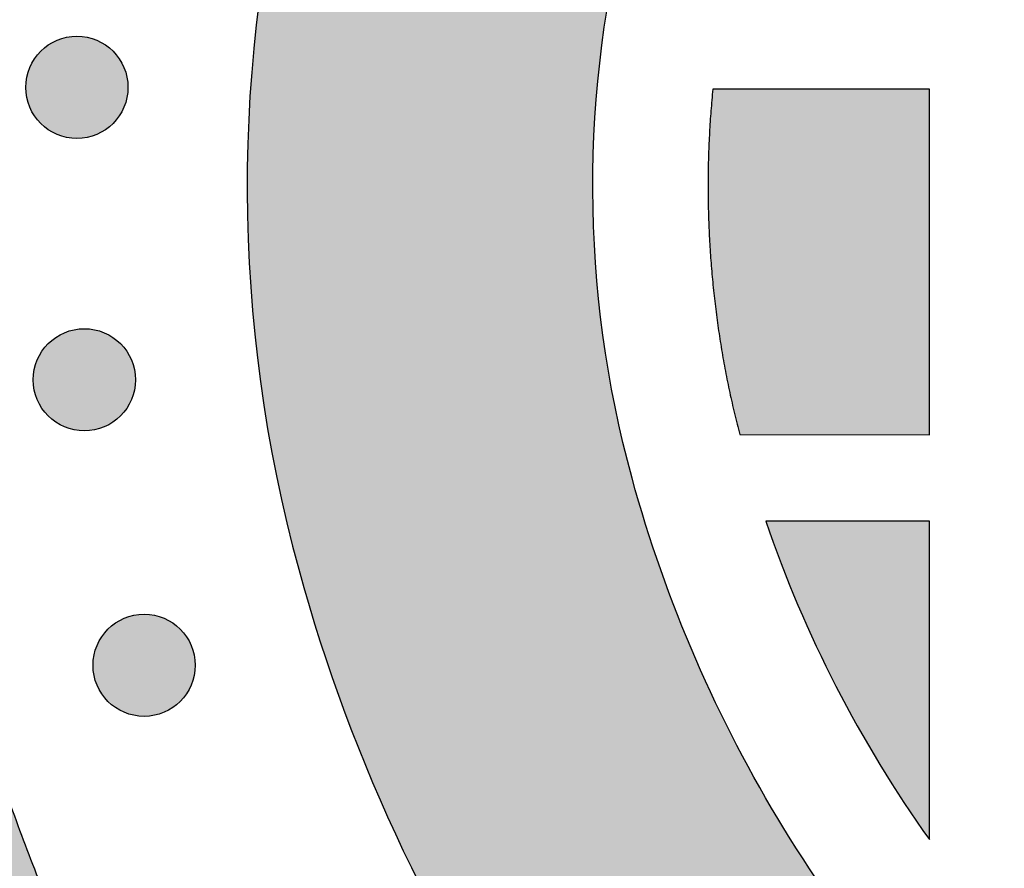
# Model space of a CAD drawing. Header units: millimetres. Extents: x -3873 to -97, y 912 to 4165.
# Tile 162 of 256: x -3107 to -3072, y 1009 to 1038. Entities that reach past the tile are written whole.
import ezdxf

# ---------------------------------------------------------------- set-up
doc = ezdxf.new("R2010")
doc.units = ezdxf.units.MM
doc.layers.add('pattern', color=7, linetype='Continuous', true_color=0x000000)

msp = doc.modelspace()

# ---------------------------------------------------------------- hatches: boundary and pattern name
at = {"layer": 'pattern'}
for points in [[(-3066.987, 1097.955), (-3080.852, 1103.702), (-3082.423, 1102.656), (-3083.976, 1101.581), (-3085.511, 1100.476), (-3087.026, 1099.343), (-3088.522, 1098.181), (-3089.997, 1096.992), (-3091.451, 1095.776), (-3092.882, 1094.533), (-3094.29, 1093.264), (-3095.675, 1091.97), (-3097.036, 1090.651), (-3098.371, 1089.309), (-3099.681, 1087.943), (-3100.965, 1086.555), (-3102.222, 1085.145), (-3103.452, 1083.714), (-3104.891, 1081.96), (-3106.285, 1080.163), (-3107.633, 1078.323), (-3108.931, 1076.444), (-3110.179, 1074.527), (-3111.375, 1072.574), (-3112.518, 1070.587), (-3113.605, 1068.568), (-3114.637, 1066.52), (-3115.61, 1064.445), (-3116.526, 1062.345), (-3117.382, 1060.224), (-3118.178, 1058.083), (-3118.913, 1055.925), (-3119.587, 1053.752), (-3120.2, 1051.568), (-3120.785, 1049.212), (-3121.294, 1046.83), (-3121.727, 1044.424), (-3122.081, 1041.999), (-3122.356, 1039.558), (-3122.551, 1037.105), (-3122.664, 1034.645), (-3122.696, 1032.18), (-3122.646, 1029.716), (-3122.515, 1027.257), (-3122.302, 1024.805), (-3122.01, 1022.367), (-3121.637, 1019.944), (-3121.187, 1017.541), (-3120.66, 1015.163), (-3120.058, 1012.811), (-3119.51, 1010.901), (-3118.916, 1009.001), (-3118.275, 1007.112), (-3117.588, 1005.237), (-3116.856, 1003.376), (-3116.077, 1001.532), (-3115.255, 999.706), (-3114.388, 997.9), (-3113.477, 996.116), (-3112.524, 994.354), (-3111.53, 992.617), (-3110.494, 990.907), (-3109.419, 989.223), (-3108.306, 987.568), (-3107.155, 985.944), (-3105.968, 984.35), (-3104.662, 983.751), (-3103.339, 983.183), (-3102, 982.646), (-3100.646, 982.142), (-3099.279, 981.671), (-3097.899, 981.233), (-3096.508, 980.829), (-3095.107, 980.459), (-3093.697, 980.124), (-3092.28, 979.824), (-3090.857, 979.559), (-3089.429, 979.329), (-3087.997, 979.135), (-3086.564, 978.976), (-3085.129, 978.853), (-3083.695, 978.765), (-3084.79, 979.637), (-3085.87, 980.533), (-3086.936, 981.453), (-3087.986, 982.396), (-3089.019, 983.362), (-3090.035, 984.351), (-3091.033, 985.362), (-3092.013, 986.394), (-3092.973, 987.448), (-3093.913, 988.523), (-3094.832, 989.617), (-3095.73, 990.731), (-3096.606, 991.864), (-3097.46, 993.015), (-3098.29, 994.183), (-3099.097, 995.368), (-3099.88, 996.569), (-3100.638, 997.786), (-3101.371, 999.017), (-3102.079, 1000.262), (-3102.761, 1001.52), (-3103.416, 1002.79), (-3104.046, 1004.071), (-3104.648, 1005.363), (-3105.224, 1006.665), (-3105.772, 1007.976), (-3106.293, 1009.294), (-3106.786, 1010.62), (-3107.252, 1011.952), (-3107.69, 1013.29), (-3108.1, 1014.632), (-3108.483, 1015.978), (-3108.988, 1017.951), (-3109.43, 1019.946), (-3109.808, 1021.961), (-3110.12, 1023.993), (-3110.366, 1026.038), (-3110.544, 1028.095), (-3110.654, 1030.158), (-3110.696, 1032.224), (-3110.669, 1034.291), (-3110.574, 1036.355), (-3110.411, 1038.412), (-3110.181, 1040.46), (-3109.883, 1042.494), (-3109.52, 1044.512), (-3109.093, 1046.51), (-3108.602, 1048.486), (-3108.078, 1050.354), (-3107.502, 1052.212), (-3106.873, 1054.057), (-3106.192, 1055.888), (-3105.46, 1057.702), (-3104.678, 1059.498), (-3103.845, 1061.272), (-3102.963, 1063.023), (-3102.033, 1064.75), (-3101.056, 1066.449), (-3100.033, 1068.119), (-3098.966, 1069.759), (-3097.855, 1071.366), (-3096.703, 1072.939), (-3095.511, 1074.476), (-3094.28, 1075.975), (-3092.847, 1077.634), (-3091.371, 1079.261), (-3089.853, 1080.856), (-3088.296, 1082.415), (-3086.7, 1083.939), (-3085.066, 1085.425), (-3083.397, 1086.872), (-3081.692, 1088.279), (-3079.954, 1089.645), (-3078.184, 1090.968), (-3076.384, 1092.247), (-3074.555, 1093.482), (-3072.699, 1094.67), (-3070.818, 1095.813), (-3068.913, 1096.908)], [(-3073.23, 985.977), (-3071.594, 999.928), (-3072.198, 1000.486), (-3072.793, 1001.055), (-3073.379, 1001.636), (-3073.957, 1002.228), (-3074.525, 1002.832), (-3075.083, 1003.447), (-3075.631, 1004.072), (-3076.168, 1004.708), (-3076.695, 1005.354), (-3077.211, 1006.01), (-3077.716, 1006.676), (-3078.209, 1007.351), (-3078.69, 1008.035), (-3079.159, 1008.729), (-3079.616, 1009.43), (-3080.061, 1010.14), (-3080.493, 1010.858), (-3080.911, 1011.583), (-3081.317, 1012.315), (-3081.709, 1013.054), (-3082.088, 1013.799), (-3082.454, 1014.55), (-3082.805, 1015.307), (-3083.143, 1016.07), (-3083.466, 1016.837), (-3083.776, 1017.609), (-3084.071, 1018.384), (-3084.353, 1019.164), (-3084.619, 1019.947), (-3084.872, 1020.733), (-3085.11, 1021.521), (-3085.334, 1022.312), (-3085.645, 1023.526), (-3085.917, 1024.754), (-3086.15, 1025.995), (-3086.342, 1027.245), (-3086.493, 1028.505), (-3086.602, 1029.77), (-3086.67, 1031.04), (-3086.696, 1032.312), (-3086.679, 1033.584), (-3086.621, 1034.855), (-3086.521, 1036.121), (-3086.379, 1037.381), (-3086.196, 1038.634), (-3085.972, 1039.876), (-3085.709, 1041.106), (-3085.407, 1042.322), (-3085.061, 1043.557), (-3084.68, 1044.785), (-3084.264, 1046.006), (-3083.814, 1047.216), (-3083.33, 1048.416), (-3082.812, 1049.603), (-3082.262, 1050.776), (-3081.679, 1051.934), (-3081.064, 1053.076), (-3080.418, 1054.199), (-3079.741, 1055.304), (-3079.036, 1056.388), (-3078.301, 1057.451), (-3077.539, 1058.49), (-3076.751, 1059.507), (-3075.937, 1060.498), (-3074.701, 1061.924), (-3073.421, 1063.318), (-3072.1, 1064.678), (-3070.739, 1066.004), (-3069.339, 1067.294), (-3067.901, 1068.545), (-3066.428, 1069.756), (-3064.92, 1070.926), (-3063.381, 1072.053), (-3061.811, 1073.135), (-3060.212, 1074.172), (-3058.587, 1075.163), (-3056.937, 1076.107), (-3055.265, 1077.002), (-3053.573, 1077.848), (-3051.862, 1078.644), (-3036.744, 1085.421), (-3051.99, 1091.739), (-3056.775, 1089.593), (-3058.788, 1088.655), (-3060.78, 1087.66), (-3062.748, 1086.606), (-3064.69, 1085.496), (-3066.602, 1084.33), (-3068.484, 1083.109), (-3070.331, 1081.835), (-3072.143, 1080.509), (-3073.917, 1079.132), (-3075.651, 1077.707), (-3077.343, 1076.234), (-3078.991, 1074.717), (-3080.593, 1073.156), (-3082.147, 1071.555), (-3083.653, 1069.914), (-3085.109, 1068.237), (-3086.131, 1066.991), (-3087.121, 1065.715), (-3088.078, 1064.408), (-3089.001, 1063.073), (-3089.887, 1061.712), (-3090.737, 1060.324), (-3091.548, 1058.913), (-3092.321, 1057.479), (-3093.053, 1056.024), (-3093.745, 1054.55), (-3094.395, 1053.059), (-3095.003, 1051.552), (-3095.569, 1050.031), (-3096.091, 1048.499), (-3096.57, 1046.955), (-3097.005, 1045.404), (-3097.401, 1043.808), (-3097.746, 1042.194), (-3098.04, 1040.564), (-3098.28, 1038.92), (-3098.466, 1037.267), (-3098.598, 1035.605), (-3098.674, 1033.938), (-3098.696, 1032.268), (-3098.662, 1030.599), (-3098.573, 1028.932), (-3098.429, 1027.272), (-3098.231, 1025.619), (-3097.979, 1023.978), (-3097.674, 1022.35), (-3097.317, 1020.738), (-3096.908, 1019.145), (-3096.558, 1017.918), (-3096.181, 1016.695), (-3095.775, 1015.476), (-3095.341, 1014.262), (-3094.88, 1013.054), (-3094.39, 1011.854), (-3093.874, 1010.662), (-3093.329, 1009.478), (-3092.758, 1008.305), (-3092.16, 1007.143), (-3091.535, 1005.993), (-3090.884, 1004.855), (-3090.207, 1003.731), (-3089.505, 1002.622), (-3088.778, 1001.528), (-3088.026, 1000.45), (-3087.251, 999.389), (-3086.453, 998.346), (-3085.631, 997.322), (-3084.788, 996.316), (-3083.924, 995.331), (-3083.039, 994.367), (-3082.134, 993.423), (-3081.21, 992.502), (-3080.268, 991.603), (-3079.308, 990.727), (-3078.332, 989.874), (-3077.339, 989.046), (-3076.332, 988.241), (-3075.311, 987.461), (-3074.277, 986.707)], [(-3105.864, 1034.628), (-3105.836, 1034.601), (-3105.807, 1034.574), (-3105.777, 1034.547), (-3105.746, 1034.521), (-3105.714, 1034.495), (-3105.682, 1034.47), (-3105.649, 1034.445), (-3105.615, 1034.421), (-3105.58, 1034.398), (-3105.544, 1034.375), (-3105.507, 1034.353), (-3105.47, 1034.332), (-3105.432, 1034.311), (-3105.393, 1034.291), (-3105.354, 1034.273), (-3105.314, 1034.255), (-3105.273, 1034.238), (-3105.232, 1034.222), (-3105.19, 1034.207), (-3105.147, 1034.192), (-3105.104, 1034.179), (-3105.061, 1034.167), (-3105.017, 1034.156), (-3104.973, 1034.146), (-3104.928, 1034.138), (-3104.883, 1034.13), (-3104.838, 1034.124), (-3104.792, 1034.118), (-3104.747, 1034.114), (-3104.701, 1034.111), (-3104.655, 1034.109), (-3104.609, 1034.109), (-3104.563, 1034.109), (-3104.517, 1034.111), (-3104.472, 1034.114), (-3104.426, 1034.118), (-3104.38, 1034.124), (-3104.335, 1034.13), (-3104.29, 1034.138), (-3104.246, 1034.147), (-3104.201, 1034.156), (-3104.157, 1034.167), (-3104.114, 1034.179), (-3104.071, 1034.192), (-3104.028, 1034.207), (-3103.987, 1034.222), (-3103.945, 1034.238), (-3103.904, 1034.255), (-3103.864, 1034.273), (-3103.825, 1034.292), (-3103.786, 1034.311), (-3103.748, 1034.332), (-3103.711, 1034.353), (-3103.674, 1034.375), (-3103.639, 1034.398), (-3103.604, 1034.421), (-3103.57, 1034.445), (-3103.536, 1034.47), (-3103.504, 1034.495), (-3103.472, 1034.521), (-3103.442, 1034.547), (-3103.412, 1034.574), (-3103.383, 1034.601), (-3103.355, 1034.629), (-3103.327, 1034.657), (-3103.3, 1034.686), (-3103.273, 1034.716), (-3103.247, 1034.746), (-3103.221, 1034.778), (-3103.196, 1034.81), (-3103.171, 1034.844), (-3103.147, 1034.878), (-3103.124, 1034.913), (-3103.101, 1034.949), (-3103.079, 1034.985), (-3103.058, 1035.022), (-3103.037, 1035.06), (-3103.018, 1035.099), (-3102.999, 1035.138), (-3102.981, 1035.179), (-3102.964, 1035.219), (-3102.948, 1035.261), (-3102.933, 1035.303), (-3102.919, 1035.345), (-3102.905, 1035.388), (-3102.893, 1035.432), (-3102.882, 1035.475), (-3102.873, 1035.52), (-3102.864, 1035.564), (-3102.856, 1035.609), (-3102.85, 1035.655), (-3102.844, 1035.7), (-3102.84, 1035.746), (-3102.837, 1035.791), (-3102.836, 1035.837), (-3102.835, 1035.883), (-3102.836, 1035.929), (-3102.837, 1035.975), (-3102.84, 1036.021), (-3102.844, 1036.067), (-3102.85, 1036.112), (-3102.856, 1036.157), (-3102.864, 1036.202), (-3102.873, 1036.247), (-3102.883, 1036.291), (-3102.893, 1036.335), (-3102.906, 1036.379), (-3102.919, 1036.421), (-3102.933, 1036.464), (-3102.948, 1036.506), (-3102.964, 1036.547), (-3102.981, 1036.588), (-3102.999, 1036.628), (-3103.018, 1036.667), (-3103.037, 1036.706), (-3103.058, 1036.744), (-3103.079, 1036.781), (-3103.101, 1036.818), (-3103.124, 1036.854), (-3103.147, 1036.889), (-3103.171, 1036.923), (-3103.196, 1036.956), (-3103.221, 1036.988), (-3103.247, 1037.02), (-3103.273, 1037.051), (-3103.3, 1037.081), (-3103.327, 1037.11), (-3103.355, 1037.138), (-3103.383, 1037.165), (-3103.412, 1037.193), (-3103.442, 1037.219), (-3103.473, 1037.246), (-3103.504, 1037.271), (-3103.537, 1037.296), (-3103.57, 1037.321), (-3103.604, 1037.345), (-3103.639, 1037.369), (-3103.675, 1037.391), (-3103.711, 1037.413), (-3103.748, 1037.435), (-3103.786, 1037.455), (-3103.825, 1037.475), (-3103.865, 1037.494), (-3103.905, 1037.512), (-3103.945, 1037.529), (-3103.987, 1037.545), (-3104.029, 1037.56), (-3104.071, 1037.574), (-3104.114, 1037.587), (-3104.158, 1037.599), (-3104.202, 1037.61), (-3104.246, 1037.62), (-3104.291, 1037.629), (-3104.335, 1037.636), (-3104.381, 1037.643), (-3104.426, 1037.648), (-3104.472, 1037.652), (-3104.518, 1037.655), (-3104.563, 1037.657), (-3104.609, 1037.657), (-3104.655, 1037.657), (-3104.701, 1037.655), (-3104.747, 1037.652), (-3104.793, 1037.648), (-3104.838, 1037.643), (-3104.883, 1037.636), (-3104.928, 1037.629), (-3104.973, 1037.62), (-3105.017, 1037.61), (-3105.061, 1037.599), (-3105.105, 1037.587), (-3105.148, 1037.574), (-3105.19, 1037.56), (-3105.232, 1037.545), (-3105.273, 1037.528), (-3105.314, 1037.511), (-3105.354, 1037.493), (-3105.394, 1037.475), (-3105.432, 1037.455), (-3105.47, 1037.434), (-3105.508, 1037.413), (-3105.544, 1037.391), (-3105.58, 1037.368), (-3105.615, 1037.345), (-3105.649, 1037.321), (-3105.682, 1037.296), (-3105.715, 1037.271), (-3105.746, 1037.245), (-3105.777, 1037.219), (-3105.807, 1037.192), (-3105.836, 1037.165), (-3105.864, 1037.138), (-3105.892, 1037.109), (-3105.919, 1037.08), (-3105.945, 1037.051), (-3105.972, 1037.02), (-3105.997, 1036.988), (-3106.023, 1036.956), (-3106.047, 1036.923), (-3106.071, 1036.888), (-3106.095, 1036.853), (-3106.117, 1036.818), (-3106.139, 1036.781), (-3106.161, 1036.744), (-3106.181, 1036.706), (-3106.201, 1036.667), (-3106.22, 1036.628), (-3106.238, 1036.588), (-3106.255, 1036.547), (-3106.271, 1036.506), (-3106.286, 1036.464), (-3106.3, 1036.421), (-3106.313, 1036.378), (-3106.325, 1036.335), (-3106.336, 1036.291), (-3106.346, 1036.247), (-3106.355, 1036.202), (-3106.362, 1036.157), (-3106.369, 1036.112), (-3106.374, 1036.066), (-3106.378, 1036.021), (-3106.381, 1035.975), (-3106.383, 1035.929), (-3106.384, 1035.883), (-3106.383, 1035.837), (-3106.381, 1035.791), (-3106.378, 1035.745), (-3106.374, 1035.7), (-3106.369, 1035.654), (-3106.362, 1035.609), (-3106.355, 1035.564), (-3106.346, 1035.519), (-3106.336, 1035.475), (-3106.325, 1035.431), (-3106.313, 1035.388), (-3106.3, 1035.345), (-3106.286, 1035.302), (-3106.271, 1035.26), (-3106.255, 1035.219), (-3106.238, 1035.178), (-3106.22, 1035.138), (-3106.201, 1035.099), (-3106.181, 1035.06), (-3106.161, 1035.022), (-3106.139, 1034.985), (-3106.117, 1034.948), (-3106.095, 1034.913), (-3106.071, 1034.878), (-3106.047, 1034.844), (-3106.022, 1034.81), (-3105.997, 1034.778), (-3105.971, 1034.746), (-3105.945, 1034.715), (-3105.918, 1034.686), (-3105.891, 1034.657)], [(-3081.598, 1023.826), (-3075.011, 1023.819), (-3075.012, 1035.819), (-3082.531, 1035.818), (-3082.597, 1035.068), (-3082.646, 1034.316), (-3082.678, 1033.561), (-3082.694, 1032.805), (-3082.694, 1032.049), (-3082.677, 1031.292), (-3082.643, 1030.535), (-3082.592, 1029.779), (-3082.525, 1029.024), (-3082.442, 1028.272), (-3082.342, 1027.521), (-3082.225, 1026.774), (-3082.092, 1026.03), (-3081.943, 1025.291), (-3081.778, 1024.556)], [(-3105.605, 1024.472), (-3105.576, 1024.445), (-3105.547, 1024.418), (-3105.517, 1024.391), (-3105.487, 1024.365), (-3105.455, 1024.339), (-3105.423, 1024.314), (-3105.389, 1024.289), (-3105.355, 1024.265), (-3105.32, 1024.242), (-3105.285, 1024.219), (-3105.248, 1024.197), (-3105.211, 1024.176), (-3105.173, 1024.155), (-3105.134, 1024.135), (-3105.095, 1024.117), (-3105.055, 1024.099), (-3105.014, 1024.082), (-3104.973, 1024.065), (-3104.931, 1024.05), (-3104.888, 1024.036), (-3104.845, 1024.023), (-3104.802, 1024.011), (-3104.758, 1024), (-3104.713, 1023.99), (-3104.669, 1023.982), (-3104.624, 1023.974), (-3104.579, 1023.967), (-3104.533, 1023.962), (-3104.487, 1023.958), (-3104.442, 1023.955), (-3104.396, 1023.953), (-3104.35, 1023.953), (-3104.304, 1023.953), (-3104.258, 1023.955), (-3104.212, 1023.958), (-3104.167, 1023.962), (-3104.121, 1023.968), (-3104.076, 1023.974), (-3104.031, 1023.982), (-3103.986, 1023.99), (-3103.942, 1024), (-3103.898, 1024.011), (-3103.855, 1024.023), (-3103.812, 1024.036), (-3103.769, 1024.05), (-3103.727, 1024.066), (-3103.686, 1024.082), (-3103.645, 1024.099), (-3103.605, 1024.117), (-3103.566, 1024.135), (-3103.527, 1024.155), (-3103.489, 1024.176), (-3103.452, 1024.197), (-3103.415, 1024.219), (-3103.379, 1024.242), (-3103.345, 1024.265), (-3103.31, 1024.289), (-3103.277, 1024.314), (-3103.245, 1024.339), (-3103.213, 1024.365), (-3103.182, 1024.391), (-3103.152, 1024.418), (-3103.123, 1024.445), (-3103.095, 1024.472), (-3103.068, 1024.501), (-3103.041, 1024.53), (-3103.014, 1024.56), (-3102.988, 1024.59), (-3102.962, 1024.622), (-3102.937, 1024.654), (-3102.912, 1024.688), (-3102.888, 1024.722), (-3102.865, 1024.757), (-3102.842, 1024.792), (-3102.82, 1024.829), (-3102.799, 1024.866), (-3102.778, 1024.904), (-3102.758, 1024.943), (-3102.74, 1024.982), (-3102.722, 1025.022), (-3102.705, 1025.063), (-3102.689, 1025.105), (-3102.673, 1025.146), (-3102.659, 1025.189), (-3102.646, 1025.232), (-3102.634, 1025.275), (-3102.623, 1025.319), (-3102.613, 1025.364), (-3102.605, 1025.408), (-3102.597, 1025.453), (-3102.591, 1025.498), (-3102.585, 1025.544), (-3102.581, 1025.59), (-3102.578, 1025.635), (-3102.576, 1025.681), (-3102.576, 1025.727), (-3102.576, 1025.773), (-3102.578, 1025.819), (-3102.581, 1025.865), (-3102.585, 1025.91), (-3102.591, 1025.956), (-3102.597, 1026.001), (-3102.605, 1026.046), (-3102.613, 1026.091), (-3102.623, 1026.135), (-3102.634, 1026.179), (-3102.646, 1026.222), (-3102.659, 1026.265), (-3102.673, 1026.308), (-3102.689, 1026.35), (-3102.705, 1026.391), (-3102.722, 1026.432), (-3102.74, 1026.472), (-3102.759, 1026.511), (-3102.778, 1026.55), (-3102.799, 1026.588), (-3102.82, 1026.625), (-3102.842, 1026.662), (-3102.865, 1026.698), (-3102.888, 1026.732), (-3102.912, 1026.767), (-3102.937, 1026.8), (-3102.962, 1026.832), (-3102.988, 1026.864), (-3103.014, 1026.895), (-3103.041, 1026.925), (-3103.068, 1026.954), (-3103.096, 1026.982), (-3103.124, 1027.009), (-3103.153, 1027.036), (-3103.183, 1027.063), (-3103.213, 1027.089), (-3103.245, 1027.115), (-3103.277, 1027.14), (-3103.311, 1027.165), (-3103.345, 1027.189), (-3103.38, 1027.212), (-3103.415, 1027.235), (-3103.452, 1027.257), (-3103.489, 1027.278), (-3103.527, 1027.299), (-3103.566, 1027.319), (-3103.605, 1027.337), (-3103.645, 1027.355), (-3103.686, 1027.372), (-3103.728, 1027.389), (-3103.769, 1027.404), (-3103.812, 1027.418), (-3103.855, 1027.431), (-3103.898, 1027.443), (-3103.942, 1027.454), (-3103.987, 1027.464), (-3104.031, 1027.472), (-3104.076, 1027.48), (-3104.121, 1027.487), (-3104.167, 1027.492), (-3104.213, 1027.496), (-3104.258, 1027.499), (-3104.304, 1027.501), (-3104.35, 1027.501), (-3104.396, 1027.501), (-3104.442, 1027.499), (-3104.488, 1027.496), (-3104.533, 1027.492), (-3104.579, 1027.486), (-3104.624, 1027.48), (-3104.669, 1027.472), (-3104.714, 1027.464), (-3104.758, 1027.454), (-3104.802, 1027.443), (-3104.845, 1027.431), (-3104.888, 1027.418), (-3104.931, 1027.404), (-3104.973, 1027.388), (-3105.014, 1027.372), (-3105.055, 1027.355), (-3105.095, 1027.337), (-3105.134, 1027.319), (-3105.173, 1027.299), (-3105.211, 1027.278), (-3105.248, 1027.257), (-3105.285, 1027.235), (-3105.321, 1027.212), (-3105.356, 1027.189), (-3105.39, 1027.165), (-3105.423, 1027.14), (-3105.455, 1027.115), (-3105.487, 1027.089), (-3105.518, 1027.063), (-3105.548, 1027.036), (-3105.577, 1027.009), (-3105.605, 1026.982), (-3105.632, 1026.953), (-3105.659, 1026.924), (-3105.686, 1026.894), (-3105.712, 1026.864), (-3105.738, 1026.832), (-3105.763, 1026.8), (-3105.788, 1026.766), (-3105.812, 1026.732), (-3105.835, 1026.697), (-3105.858, 1026.662), (-3105.88, 1026.625), (-3105.902, 1026.588), (-3105.922, 1026.55), (-3105.942, 1026.511), (-3105.96, 1026.472), (-3105.978, 1026.432), (-3105.995, 1026.391), (-3106.012, 1026.349), (-3106.027, 1026.308), (-3106.041, 1026.265), (-3106.054, 1026.222), (-3106.066, 1026.179), (-3106.077, 1026.135), (-3106.087, 1026.09), (-3106.095, 1026.046), (-3106.103, 1026.001), (-3106.11, 1025.956), (-3106.115, 1025.91), (-3106.119, 1025.864), (-3106.122, 1025.819), (-3106.124, 1025.773), (-3106.124, 1025.727), (-3106.124, 1025.681), (-3106.122, 1025.635), (-3106.119, 1025.589), (-3106.115, 1025.544), (-3106.11, 1025.498), (-3106.103, 1025.453), (-3106.095, 1025.408), (-3106.087, 1025.363), (-3106.077, 1025.319), (-3106.066, 1025.275), (-3106.054, 1025.232), (-3106.041, 1025.189), (-3106.027, 1025.146), (-3106.011, 1025.104), (-3105.995, 1025.063), (-3105.978, 1025.022), (-3105.96, 1024.982), (-3105.942, 1024.943), (-3105.922, 1024.904), (-3105.901, 1024.866), (-3105.88, 1024.829), (-3105.858, 1024.792), (-3105.835, 1024.756), (-3105.812, 1024.722), (-3105.788, 1024.687), (-3105.763, 1024.654), (-3105.738, 1024.622), (-3105.712, 1024.59), (-3105.686, 1024.559), (-3105.659, 1024.529), (-3105.632, 1024.5)], [(-3075.012, 1009.758), (-3075.011, 1020.819), (-3080.692, 1020.819), (-3080.434, 1020.085), (-3080.163, 1019.355), (-3079.878, 1018.63), (-3079.579, 1017.91), (-3079.268, 1017.194), (-3078.943, 1016.484), (-3078.605, 1015.78), (-3078.255, 1015.082), (-3077.892, 1014.39), (-3077.516, 1013.705), (-3077.128, 1013.027), (-3076.728, 1012.357), (-3076.316, 1011.695), (-3075.893, 1011.041), (-3075.458, 1010.395)], [(-3103.529, 1014.557), (-3103.501, 1014.53), (-3103.472, 1014.503), (-3103.442, 1014.476), (-3103.411, 1014.45), (-3103.38, 1014.424), (-3103.347, 1014.399), (-3103.314, 1014.374), (-3103.28, 1014.35), (-3103.245, 1014.327), (-3103.209, 1014.304), (-3103.173, 1014.282), (-3103.136, 1014.261), (-3103.098, 1014.24), (-3103.059, 1014.22), (-3103.019, 1014.202), (-3102.979, 1014.184), (-3102.939, 1014.167), (-3102.897, 1014.151), (-3102.855, 1014.135), (-3102.813, 1014.121), (-3102.77, 1014.108), (-3102.726, 1014.096), (-3102.683, 1014.085), (-3102.638, 1014.075), (-3102.594, 1014.067), (-3102.549, 1014.059), (-3102.503, 1014.053), (-3102.458, 1014.047), (-3102.412, 1014.043), (-3102.366, 1014.04), (-3102.321, 1014.038), (-3102.275, 1014.038), (-3102.229, 1014.038), (-3102.183, 1014.04), (-3102.137, 1014.043), (-3102.091, 1014.047), (-3102.046, 1014.053), (-3102.001, 1014.059), (-3101.956, 1014.067), (-3101.911, 1014.075), (-3101.867, 1014.085), (-3101.823, 1014.096), (-3101.779, 1014.108), (-3101.736, 1014.121), (-3101.694, 1014.136), (-3101.652, 1014.151), (-3101.611, 1014.167), (-3101.57, 1014.184), (-3101.53, 1014.202), (-3101.49, 1014.221), (-3101.452, 1014.24), (-3101.414, 1014.261), (-3101.376, 1014.282), (-3101.34, 1014.304), (-3101.304, 1014.327), (-3101.269, 1014.35), (-3101.235, 1014.374), (-3101.202, 1014.399), (-3101.169, 1014.424), (-3101.138, 1014.45), (-3101.107, 1014.476), (-3101.077, 1014.503), (-3101.048, 1014.53), (-3101.02, 1014.558), (-3100.993, 1014.586), (-3100.965, 1014.615), (-3100.939, 1014.645), (-3100.912, 1014.675), (-3100.887, 1014.707), (-3100.861, 1014.739), (-3100.837, 1014.773), (-3100.813, 1014.807), (-3100.789, 1014.842), (-3100.767, 1014.877), (-3100.745, 1014.914), (-3100.723, 1014.951), (-3100.703, 1014.989), (-3100.683, 1015.028), (-3100.664, 1015.067), (-3100.646, 1015.107), (-3100.629, 1015.148), (-3100.613, 1015.19), (-3100.598, 1015.232), (-3100.584, 1015.274), (-3100.571, 1015.317), (-3100.559, 1015.36), (-3100.548, 1015.404), (-3100.538, 1015.449), (-3100.529, 1015.493), (-3100.522, 1015.538), (-3100.515, 1015.584), (-3100.51, 1015.629), (-3100.506, 1015.675), (-3100.503, 1015.72), (-3100.501, 1015.766), (-3100.5, 1015.812), (-3100.501, 1015.858), (-3100.503, 1015.904), (-3100.506, 1015.95), (-3100.51, 1015.995), (-3100.515, 1016.041), (-3100.522, 1016.086), (-3100.529, 1016.131), (-3100.538, 1016.176), (-3100.548, 1016.22), (-3100.559, 1016.264), (-3100.571, 1016.307), (-3100.584, 1016.35), (-3100.598, 1016.393), (-3100.613, 1016.435), (-3100.629, 1016.476), (-3100.647, 1016.517), (-3100.664, 1016.557), (-3100.683, 1016.596), (-3100.703, 1016.635), (-3100.723, 1016.673), (-3100.745, 1016.71), (-3100.767, 1016.747), (-3100.789, 1016.783), (-3100.813, 1016.818), (-3100.837, 1016.852), (-3100.862, 1016.885), (-3100.887, 1016.917), (-3100.913, 1016.949), (-3100.939, 1016.98), (-3100.966, 1017.01), (-3100.993, 1017.039), (-3101.02, 1017.067), (-3101.048, 1017.094), (-3101.077, 1017.121), (-3101.107, 1017.148), (-3101.138, 1017.174), (-3101.17, 1017.2), (-3101.202, 1017.225), (-3101.235, 1017.25), (-3101.27, 1017.274), (-3101.304, 1017.298), (-3101.34, 1017.32), (-3101.377, 1017.342), (-3101.414, 1017.364), (-3101.452, 1017.384), (-3101.491, 1017.404), (-3101.53, 1017.423), (-3101.57, 1017.44), (-3101.611, 1017.458), (-3101.652, 1017.474), (-3101.694, 1017.489), (-3101.737, 1017.503), (-3101.78, 1017.516), (-3101.823, 1017.528), (-3101.867, 1017.539), (-3101.911, 1017.549), (-3101.956, 1017.557), (-3102.001, 1017.565), (-3102.046, 1017.572), (-3102.092, 1017.577), (-3102.137, 1017.581), (-3102.183, 1017.584), (-3102.229, 1017.586), (-3102.275, 1017.586), (-3102.321, 1017.586), (-3102.367, 1017.584), (-3102.413, 1017.581), (-3102.458, 1017.577), (-3102.504, 1017.572), (-3102.549, 1017.565), (-3102.594, 1017.557), (-3102.639, 1017.549), (-3102.683, 1017.539), (-3102.727, 1017.528), (-3102.77, 1017.516), (-3102.813, 1017.503), (-3102.856, 1017.489), (-3102.898, 1017.473), (-3102.939, 1017.457), (-3102.98, 1017.44), (-3103.02, 1017.422), (-3103.059, 1017.404), (-3103.098, 1017.384), (-3103.136, 1017.363), (-3103.173, 1017.342), (-3103.21, 1017.32), (-3103.245, 1017.297), (-3103.28, 1017.274), (-3103.314, 1017.25), (-3103.348, 1017.225), (-3103.38, 1017.2), (-3103.412, 1017.174), (-3103.442, 1017.148), (-3103.472, 1017.121), (-3103.501, 1017.094), (-3103.53, 1017.067), (-3103.557, 1017.038), (-3103.584, 1017.009), (-3103.611, 1016.98), (-3103.637, 1016.949), (-3103.663, 1016.917), (-3103.688, 1016.885), (-3103.713, 1016.851), (-3103.737, 1016.817), (-3103.76, 1016.782), (-3103.783, 1016.747), (-3103.805, 1016.71), (-3103.826, 1016.673), (-3103.847, 1016.635), (-3103.866, 1016.596), (-3103.885, 1016.557), (-3103.903, 1016.517), (-3103.92, 1016.476), (-3103.936, 1016.435), (-3103.951, 1016.393), (-3103.966, 1016.35), (-3103.979, 1016.307), (-3103.991, 1016.264), (-3104.002, 1016.22), (-3104.011, 1016.175), (-3104.02, 1016.131), (-3104.028, 1016.086), (-3104.034, 1016.041), (-3104.04, 1015.995), (-3104.044, 1015.95), (-3104.047, 1015.904), (-3104.049, 1015.858), (-3104.049, 1015.812), (-3104.049, 1015.766), (-3104.047, 1015.72), (-3104.044, 1015.674), (-3104.04, 1015.629), (-3104.034, 1015.583), (-3104.028, 1015.538), (-3104.02, 1015.493), (-3104.011, 1015.448), (-3104.002, 1015.404), (-3103.991, 1015.36), (-3103.979, 1015.317), (-3103.965, 1015.274), (-3103.951, 1015.231), (-3103.936, 1015.189), (-3103.92, 1015.148), (-3103.903, 1015.107), (-3103.885, 1015.067), (-3103.866, 1015.028), (-3103.847, 1014.989), (-3103.826, 1014.951), (-3103.805, 1014.914), (-3103.783, 1014.877), (-3103.76, 1014.841), (-3103.737, 1014.807), (-3103.713, 1014.772), (-3103.688, 1014.739), (-3103.663, 1014.707), (-3103.637, 1014.675), (-3103.611, 1014.644), (-3103.584, 1014.615), (-3103.557, 1014.586)]]:
    msp.add_hatch(color=256, dxfattribs=at).paths.add_polyline_path(points, flags=0)

# ---------------------------------------------------------------- linework, layer by layer
for p, q in [((-3075.012, 1035.819), (-3082.531, 1035.818)), ((-3075.011, 1023.819), (-3075.012, 1035.819)), ((-3081.598, 1023.826), (-3075.011, 1023.819))]:
    msp.add_line(p, q, dxfattribs=at)
msp.add_lwpolyline([(-3075.012, 1009.758), (-3075.011, 1020.819), (-3080.692, 1020.819)], dxfattribs=at)
for centre in [(-3104.609, 1035.883), (-3104.35, 1025.727), (-3102.275, 1015.812)]:
    msp.add_circle(centre, 1.774, dxfattribs=at)
for centre, radius, start, end in [((-3048.27, 1032.453), 50.426, 165.1178, 195.3019), ((-3040.045, 1034.703), 42.953, 198.8597, 215.5041), ((-3040.045, 1034.703), 58.953, 195.30191, 235.74353)]:
    msp.add_arc(centre, radius, start, end, dxfattribs=at)
at = {"layer": 'pattern', "extrusion": (0, 0, -1)}
for centre, radius, start, end in [((3048.27, 1032.453), 38.426, 344.6981, 14.8822), ((3040.045, 1034.703), 46.953, 312.215, 344.6981)]:
    msp.add_arc(centre, radius, start, end, dxfattribs=at)
at = {"layer": 'pattern'}
for points, weights, knots in [([(-3080.852, 1103.702), (-3093.62, 1095.367), (-3103.452, 1083.714), (-3115.429, 1069.518), (-3120.2, 1051.568), (-3125.354, 1032.171), (-3120.058, 1012.811), (-3115.788, 997.207), (-3105.968, 984.35)], [1, 0.989391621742, 1, 0.975776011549, 1, 0.965508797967, 1, 0.981507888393, 1], [15.040213, 15.040213, 15.040213, 45.317783, 45.317783, 81.860364, 81.860364, 121.068797, 121.068797, 153.024042, 153.024042, 153.024042]), ([(-3083.695, 978.765), (-3102.266, 993.257), (-3108.483, 1015.978), (-3112.926, 1032.216), (-3108.602, 1048.486), (-3104.523, 1063.836), (-3094.28, 1075.975), (-3082.77, 1089.618), (-3066.987, 1097.955)], [1, 0.949062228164, 1, 0.965508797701, 1, 0.975776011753, 1, 0.98163196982, 1], [176.135128, 176.135128, 176.135128, 221.623144, 221.623144, 254.509836, 254.509836, 285.759079, 285.759079, 321.018699, 321.018699, 321.018699])]:
    msp.add_rational_spline(points, weights, degree=2, knots=knots, dxfattribs=at)
msp.add_rational_spline([(-3082.531, 1035.818), (-3083.129, 1029.735), (-3081.598, 1023.826)], [1, 0.984601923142, 1], degree=2, dxfattribs=at)

doc.saveas('drawing.dxf')
